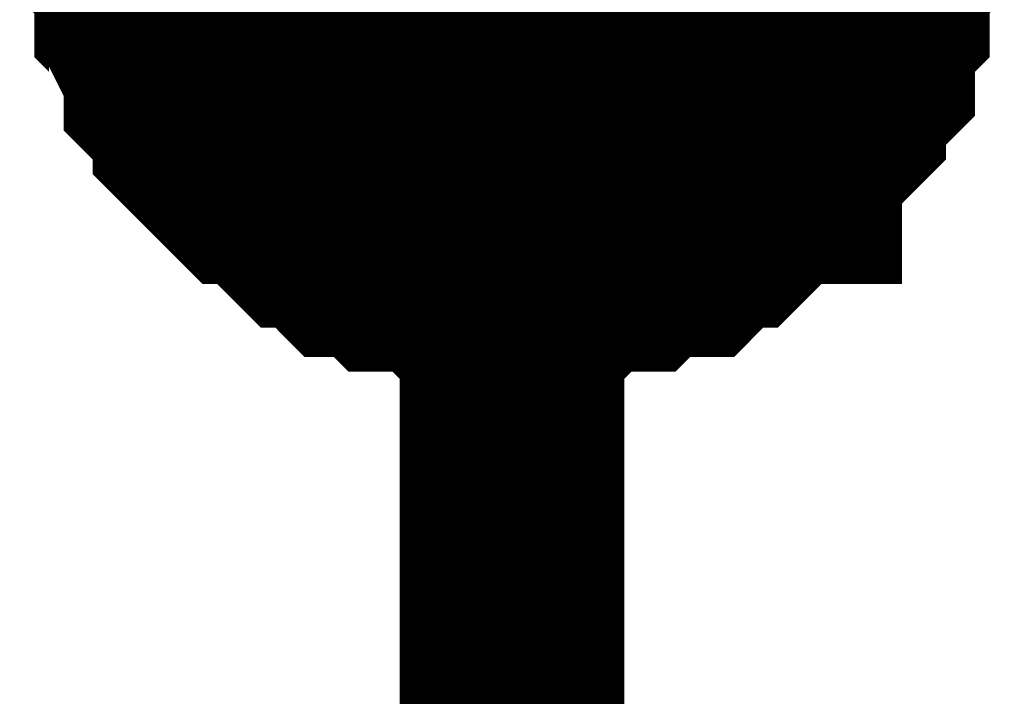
# Model space of a CAD drawing. Header units: inches. Extents: x 0 to 292, y 0 to 193.
# Tile 50 of 155: x 144.127 to 145.44, y 87.848 to 88.751. Entities that reach past the tile are written whole.
import ezdxf

# ---------------------------------------------------------------- set-up
doc = ezdxf.new("R2010")
doc.units = ezdxf.units.IN
doc.layers.add('Sheet', color=255, linetype='Continuous')

msp = doc.modelspace()

# ---------------------------------------------------------------- linework, layer by layer
at = {"layer": 'Sheet'}
msp.add_lwpolyline([(144.526, 88.9241, 0.508, 0.508, 1), (145.034, 88.9241, 0.508, 0.508, 1)], format="xyseb", close=True, dxfattribs=at)
for points in [[(144.7836, 88.4117, 0.2997, 0.2997, 0), (144.7641, 88.4117, 0.2997, 0.2997, 0), (144.7251, 88.4117, 0.2997, 0.2997, 0), (144.7056, 88.4117, 0.2997, 0.2997, 0), (144.6861, 88.4312, 0.2997, 0.2997, 0), (144.6667, 88.4312, 0.2997, 0.2997, 0), (144.6277, 88.4312, 0.2997, 0.2997, 0), (144.6082, 88.4507, 0.2997, 0.2997, 0), (144.5887, 88.4507, 0.2997, 0.2997, 0), (144.5692, 88.4507, 0.2997, 0.2997, 0), (144.5498, 88.4702, 0.2997, 0.2997, 0), (144.5303, 88.4897, 0.2997, 0.2997, 0), (144.5108, 88.4897, 0.2997, 0.2997, 0), (144.4913, 88.5092, 0.2997, 0.2997, 0), (144.4718, 88.5286, 0.2997, 0.2997, 0), (144.4523, 88.5481, 0.2997, 0.2997, 0), (144.4329, 88.5481, 0.2997, 0.2997, 0), (144.4134, 88.5676, 0.2997, 0.2997, 0), (144.3939, 88.5871, 0.2997, 0.2997, 0), (144.3744, 88.6066, 0.2997, 0.2997, 0), (144.3744, 88.6261, 0.2997, 0.2997, 0), (144.3549, 88.6456, 0.2997, 0.2997, 0), (144.3354, 88.6651, 0.2997, 0.2997, 0), (144.3354, 88.6846, 0.2997, 0.2997, 0), (144.3159, 88.7236, 0.2997, 0.2997, 0), (144.3159, 88.743, 0.2997, 0.2997, 0), (144.2965, 88.7625, 0.2997, 0.2997, 0), (144.2965, 88.782, 0.2997, 0.2997, 0), (144.2965, 88.821, 0.2997, 0.2997, 0), (144.277, 88.8405, 0.2997, 0.2997, 0), (144.277, 88.86, 0.2997, 0.2997, 0), (144.277, 88.899, 0.2997, 0.2997, 0), (144.277, 88.9185, 0.2997, 0.2997, 0)], [(144.7836, 88.4117, 0.2997, 0.2997, 0), (144.7641, 88.4117, 0.2997, 0.2997, 0), (144.7251, 88.4117, 0.2997, 0.2997, 0), (144.7056, 88.4117, 0.2997, 0.2997, 0), (144.6861, 88.4312, 0.2997, 0.2997, 0), (144.6667, 88.4312, 0.2997, 0.2997, 0), (144.6277, 88.4312, 0.2997, 0.2997, 0), (144.6082, 88.4507, 0.2997, 0.2997, 0), (144.5887, 88.4507, 0.2997, 0.2997, 0), (144.5692, 88.4507, 0.2997, 0.2997, 0), (144.5498, 88.4702, 0.2997, 0.2997, 0), (144.5303, 88.4897, 0.2997, 0.2997, 0), (144.5108, 88.4897, 0.2997, 0.2997, 0), (144.4913, 88.5092, 0.2997, 0.2997, 0), (144.4718, 88.5286, 0.2997, 0.2997, 0), (144.4523, 88.5481, 0.2997, 0.2997, 0), (144.4329, 88.5481, 0.2997, 0.2997, 0), (144.4134, 88.5676, 0.2997, 0.2997, 0), (144.3939, 88.5871, 0.2997, 0.2997, 0), (144.3744, 88.6066, 0.2997, 0.2997, 0), (144.3744, 88.6261, 0.2997, 0.2997, 0), (144.3549, 88.6456, 0.2997, 0.2997, 0), (144.3354, 88.6651, 0.2997, 0.2997, 0), (144.3354, 88.6846, 0.2997, 0.2997, 0), (144.3159, 88.7236, 0.2997, 0.2997, 0), (144.3159, 88.743, 0.2997, 0.2997, 0), (144.2965, 88.7625, 0.2997, 0.2997, 0), (144.2965, 88.782, 0.2997, 0.2997, 0), (144.2965, 88.821, 0.2997, 0.2997, 0), (144.277, 88.8405, 0.2997, 0.2997, 0), (144.277, 88.86, 0.2997, 0.2997, 0), (144.277, 88.899, 0.2997, 0.2997, 0), (144.277, 88.9185, 0.2997, 0.2997, 0)], [(144.7836, 88.4117, 0.2997, 0.2997, 0), (144.7641, 88.4117, 0.2997, 0.2997, 0), (144.7251, 88.4117, 0.2997, 0.2997, 0), (144.7056, 88.4117, 0.2997, 0.2997, 0), (144.6861, 88.4312, 0.2997, 0.2997, 0), (144.6667, 88.4312, 0.2997, 0.2997, 0), (144.6277, 88.4312, 0.2997, 0.2997, 0), (144.6082, 88.4507, 0.2997, 0.2997, 0), (144.5887, 88.4507, 0.2997, 0.2997, 0), (144.5692, 88.4507, 0.2997, 0.2997, 0), (144.5498, 88.4702, 0.2997, 0.2997, 0), (144.5303, 88.4897, 0.2997, 0.2997, 0), (144.5108, 88.4897, 0.2997, 0.2997, 0), (144.4913, 88.5092, 0.2997, 0.2997, 0), (144.4718, 88.5286, 0.2997, 0.2997, 0), (144.4523, 88.5481, 0.2997, 0.2997, 0), (144.4329, 88.5481, 0.2997, 0.2997, 0), (144.4134, 88.5676, 0.2997, 0.2997, 0), (144.3939, 88.5871, 0.2997, 0.2997, 0), (144.3744, 88.6066, 0.2997, 0.2997, 0), (144.3744, 88.6261, 0.2997, 0.2997, 0), (144.3549, 88.6456, 0.2997, 0.2997, 0), (144.3354, 88.6651, 0.2997, 0.2997, 0), (144.3354, 88.6846, 0.2997, 0.2997, 0), (144.3159, 88.7236, 0.2997, 0.2997, 0), (144.3159, 88.743, 0.2997, 0.2997, 0), (144.2965, 88.7625, 0.2997, 0.2997, 0), (144.2965, 88.782, 0.2997, 0.2997, 0), (144.2965, 88.821, 0.2997, 0.2997, 0), (144.277, 88.8405, 0.2997, 0.2997, 0), (144.277, 88.86, 0.2997, 0.2997, 0), (144.277, 88.899, 0.2997, 0.2997, 0), (144.277, 88.9185, 0.2997, 0.2997, 0)], [(144.7836, 88.4117, 0.2997, 0.2997, 0), (144.7641, 88.4117, 0.2997, 0.2997, 0), (144.7251, 88.4117, 0.2997, 0.2997, 0), (144.7056, 88.4117, 0.2997, 0.2997, 0), (144.6861, 88.4312, 0.2997, 0.2997, 0), (144.6667, 88.4312, 0.2997, 0.2997, 0), (144.6277, 88.4312, 0.2997, 0.2997, 0), (144.6082, 88.4507, 0.2997, 0.2997, 0), (144.5887, 88.4507, 0.2997, 0.2997, 0), (144.5692, 88.4507, 0.2997, 0.2997, 0), (144.5498, 88.4702, 0.2997, 0.2997, 0), (144.5303, 88.4897, 0.2997, 0.2997, 0), (144.5108, 88.4897, 0.2997, 0.2997, 0), (144.4913, 88.5092, 0.2997, 0.2997, 0), (144.4718, 88.5286, 0.2997, 0.2997, 0), (144.4523, 88.5481, 0.2997, 0.2997, 0), (144.4329, 88.5481, 0.2997, 0.2997, 0), (144.4134, 88.5676, 0.2997, 0.2997, 0), (144.3939, 88.5871, 0.2997, 0.2997, 0), (144.3744, 88.6066, 0.2997, 0.2997, 0), (144.3744, 88.6261, 0.2997, 0.2997, 0), (144.3549, 88.6456, 0.2997, 0.2997, 0), (144.3354, 88.6651, 0.2997, 0.2997, 0), (144.3354, 88.6846, 0.2997, 0.2997, 0), (144.3159, 88.7236, 0.2997, 0.2997, 0), (144.3159, 88.743, 0.2997, 0.2997, 0), (144.2965, 88.7625, 0.2997, 0.2997, 0), (144.2965, 88.782, 0.2997, 0.2997, 0), (144.2965, 88.821, 0.2997, 0.2997, 0), (144.277, 88.8405, 0.2997, 0.2997, 0), (144.277, 88.86, 0.2997, 0.2997, 0), (144.277, 88.899, 0.2997, 0.2997, 0), (144.277, 88.9185, 0.2997, 0.2997, 0)], [(144.7836, 88.4117, 0.2997, 0.2997, 0), (144.7641, 88.4117, 0.2997, 0.2997, 0), (144.7251, 88.4117, 0.2997, 0.2997, 0), (144.7056, 88.4117, 0.2997, 0.2997, 0), (144.6861, 88.4312, 0.2997, 0.2997, 0), (144.6667, 88.4312, 0.2997, 0.2997, 0), (144.6277, 88.4312, 0.2997, 0.2997, 0), (144.6082, 88.4507, 0.2997, 0.2997, 0), (144.5887, 88.4507, 0.2997, 0.2997, 0), (144.5692, 88.4507, 0.2997, 0.2997, 0), (144.5498, 88.4702, 0.2997, 0.2997, 0), (144.5303, 88.4897, 0.2997, 0.2997, 0), (144.5108, 88.4897, 0.2997, 0.2997, 0), (144.4913, 88.5092, 0.2997, 0.2997, 0), (144.4718, 88.5286, 0.2997, 0.2997, 0), (144.4523, 88.5481, 0.2997, 0.2997, 0), (144.4329, 88.5481, 0.2997, 0.2997, 0), (144.4134, 88.5676, 0.2997, 0.2997, 0), (144.3939, 88.5871, 0.2997, 0.2997, 0), (144.3744, 88.6066, 0.2997, 0.2997, 0), (144.3744, 88.6261, 0.2997, 0.2997, 0), (144.3549, 88.6456, 0.2997, 0.2997, 0), (144.3354, 88.6651, 0.2997, 0.2997, 0), (144.3354, 88.6846, 0.2997, 0.2997, 0), (144.3159, 88.7236, 0.2997, 0.2997, 0), (144.3159, 88.743, 0.2997, 0.2997, 0), (144.2965, 88.7625, 0.2997, 0.2997, 0), (144.2965, 88.782, 0.2997, 0.2997, 0), (144.2965, 88.821, 0.2997, 0.2997, 0), (144.277, 88.8405, 0.2997, 0.2997, 0), (144.277, 88.86, 0.2997, 0.2997, 0), (144.277, 88.899, 0.2997, 0.2997, 0), (144.277, 88.9185, 0.2997, 0.2997, 0)], [(144.7836, 88.4117, 0.2997, 0.2997, 0), (144.7641, 88.4117, 0.2997, 0.2997, 0), (144.7251, 88.4117, 0.2997, 0.2997, 0), (144.7056, 88.4117, 0.2997, 0.2997, 0), (144.6861, 88.4312, 0.2997, 0.2997, 0), (144.6667, 88.4312, 0.2997, 0.2997, 0), (144.6277, 88.4312, 0.2997, 0.2997, 0), (144.6082, 88.4507, 0.2997, 0.2997, 0), (144.5887, 88.4507, 0.2997, 0.2997, 0), (144.5692, 88.4507, 0.2997, 0.2997, 0), (144.5498, 88.4702, 0.2997, 0.2997, 0), (144.5303, 88.4897, 0.2997, 0.2997, 0), (144.5108, 88.4897, 0.2997, 0.2997, 0), (144.4913, 88.5092, 0.2997, 0.2997, 0), (144.4718, 88.5286, 0.2997, 0.2997, 0), (144.4523, 88.5481, 0.2997, 0.2997, 0), (144.4329, 88.5481, 0.2997, 0.2997, 0), (144.4134, 88.5676, 0.2997, 0.2997, 0), (144.3939, 88.5871, 0.2997, 0.2997, 0), (144.3744, 88.6066, 0.2997, 0.2997, 0), (144.3744, 88.6261, 0.2997, 0.2997, 0), (144.3549, 88.6456, 0.2997, 0.2997, 0), (144.3354, 88.6651, 0.2997, 0.2997, 0), (144.3354, 88.6846, 0.2997, 0.2997, 0), (144.3159, 88.7236, 0.2997, 0.2997, 0), (144.3159, 88.743, 0.2997, 0.2997, 0), (144.2965, 88.7625, 0.2997, 0.2997, 0), (144.2965, 88.782, 0.2997, 0.2997, 0), (144.2965, 88.821, 0.2997, 0.2997, 0), (144.277, 88.8405, 0.2997, 0.2997, 0), (144.277, 88.86, 0.2997, 0.2997, 0), (144.277, 88.899, 0.2997, 0.2997, 0), (144.277, 88.9185, 0.2997, 0.2997, 0)], [(144.7836, 74.9238, 0.2997, 0.2997, 0), (144.7836, 88.9185, 0.2997, 0.2997, 0)], [(145.2901, 88.9185, 0.2997, 0.2997, 0), (145.2901, 88.899, 0.2997, 0.2997, 0), (145.2901, 88.86, 0.2997, 0.2997, 0), (145.2901, 88.8405, 0.2997, 0.2997, 0), (145.2707, 88.821, 0.2997, 0.2997, 0), (145.2707, 88.782, 0.2997, 0.2997, 0), (145.2707, 88.7625, 0.2997, 0.2997, 0), (145.2512, 88.743, 0.2997, 0.2997, 0), (145.2512, 88.7236, 0.2997, 0.2997, 0), (145.2512, 88.6846, 0.2997, 0.2997, 0), (145.2317, 88.6651, 0.2997, 0.2997, 0), (145.2122, 88.6456, 0.2997, 0.2997, 0), (145.2122, 88.6261, 0.2997, 0.2997, 0), (145.1927, 88.6066, 0.2997, 0.2997, 0), (145.1732, 88.5871, 0.2997, 0.2997, 0), (145.1537, 88.5676, 0.2997, 0.2997, 0), (145.1537, 88.5481, 0.2997, 0.2997, 0), (145.1343, 88.5481, 0.2997, 0.2997, 0), (145.1148, 88.5286, 0.2997, 0.2997, 0), (145.0953, 88.5092, 0.2997, 0.2997, 0), (145.0758, 88.4897, 0.2997, 0.2997, 0), (145.0563, 88.4897, 0.2997, 0.2997, 0), (145.0368, 88.4702, 0.2997, 0.2997, 0), (145.0174, 88.4507, 0.2997, 0.2997, 0), (144.9784, 88.4507, 0.2997, 0.2997, 0), (144.9589, 88.4507, 0.2997, 0.2997, 0), (144.9394, 88.4312, 0.2997, 0.2997, 0), (144.9199, 88.4312, 0.2997, 0.2997, 0), (144.881, 88.4312, 0.2997, 0.2997, 0), (144.8615, 88.4117, 0.2997, 0.2997, 0), (144.842, 88.4117, 0.2997, 0.2997, 0), (144.803, 88.4117, 0.2997, 0.2997, 0), (144.7836, 88.4117, 0.2997, 0.2997, 0)], [(145.2901, 88.9185, 0.2997, 0.2997, 0), (145.2901, 88.899, 0.2997, 0.2997, 0), (145.2901, 88.86, 0.2997, 0.2997, 0), (145.2901, 88.8405, 0.2997, 0.2997, 0), (145.2707, 88.821, 0.2997, 0.2997, 0), (145.2707, 88.782, 0.2997, 0.2997, 0), (145.2707, 88.7625, 0.2997, 0.2997, 0), (145.2512, 88.743, 0.2997, 0.2997, 0), (145.2512, 88.7236, 0.2997, 0.2997, 0), (145.2512, 88.6846, 0.2997, 0.2997, 0), (145.2317, 88.6651, 0.2997, 0.2997, 0), (145.2122, 88.6456, 0.2997, 0.2997, 0), (145.2122, 88.6261, 0.2997, 0.2997, 0), (145.1927, 88.6066, 0.2997, 0.2997, 0), (145.1732, 88.5871, 0.2997, 0.2997, 0), (145.1537, 88.5676, 0.2997, 0.2997, 0), (145.1537, 88.5481, 0.2997, 0.2997, 0), (145.1343, 88.5481, 0.2997, 0.2997, 0), (145.1148, 88.5286, 0.2997, 0.2997, 0), (145.0953, 88.5092, 0.2997, 0.2997, 0), (145.0758, 88.4897, 0.2997, 0.2997, 0), (145.0563, 88.4897, 0.2997, 0.2997, 0), (145.0368, 88.4702, 0.2997, 0.2997, 0), (145.0174, 88.4507, 0.2997, 0.2997, 0), (144.9784, 88.4507, 0.2997, 0.2997, 0), (144.9589, 88.4507, 0.2997, 0.2997, 0), (144.9394, 88.4312, 0.2997, 0.2997, 0), (144.9199, 88.4312, 0.2997, 0.2997, 0), (144.881, 88.4312, 0.2997, 0.2997, 0), (144.8615, 88.4117, 0.2997, 0.2997, 0), (144.842, 88.4117, 0.2997, 0.2997, 0), (144.803, 88.4117, 0.2997, 0.2997, 0), (144.7836, 88.4117, 0.2997, 0.2997, 0)], [(145.2901, 88.9185, 0.2997, 0.2997, 0), (145.2901, 88.899, 0.2997, 0.2997, 0), (145.2901, 88.86, 0.2997, 0.2997, 0), (145.2901, 88.8405, 0.2997, 0.2997, 0), (145.2707, 88.821, 0.2997, 0.2997, 0), (145.2707, 88.782, 0.2997, 0.2997, 0), (145.2707, 88.7625, 0.2997, 0.2997, 0), (145.2512, 88.743, 0.2997, 0.2997, 0), (145.2512, 88.7236, 0.2997, 0.2997, 0), (145.2512, 88.6846, 0.2997, 0.2997, 0), (145.2317, 88.6651, 0.2997, 0.2997, 0), (145.2122, 88.6456, 0.2997, 0.2997, 0), (145.2122, 88.6261, 0.2997, 0.2997, 0), (145.1927, 88.6066, 0.2997, 0.2997, 0), (145.1732, 88.5871, 0.2997, 0.2997, 0), (145.1537, 88.5676, 0.2997, 0.2997, 0), (145.1537, 88.5481, 0.2997, 0.2997, 0), (145.1343, 88.5481, 0.2997, 0.2997, 0), (145.1148, 88.5286, 0.2997, 0.2997, 0), (145.0953, 88.5092, 0.2997, 0.2997, 0), (145.0758, 88.4897, 0.2997, 0.2997, 0), (145.0563, 88.4897, 0.2997, 0.2997, 0), (145.0368, 88.4702, 0.2997, 0.2997, 0), (145.0174, 88.4507, 0.2997, 0.2997, 0), (144.9784, 88.4507, 0.2997, 0.2997, 0), (144.9589, 88.4507, 0.2997, 0.2997, 0), (144.9394, 88.4312, 0.2997, 0.2997, 0), (144.9199, 88.4312, 0.2997, 0.2997, 0), (144.881, 88.4312, 0.2997, 0.2997, 0), (144.8615, 88.4117, 0.2997, 0.2997, 0), (144.842, 88.4117, 0.2997, 0.2997, 0), (144.803, 88.4117, 0.2997, 0.2997, 0), (144.7836, 88.4117, 0.2997, 0.2997, 0)], [(145.2901, 88.9185, 0.2997, 0.2997, 0), (145.2901, 88.899, 0.2997, 0.2997, 0), (145.2901, 88.86, 0.2997, 0.2997, 0), (145.2901, 88.8405, 0.2997, 0.2997, 0), (145.2707, 88.821, 0.2997, 0.2997, 0), (145.2707, 88.782, 0.2997, 0.2997, 0), (145.2707, 88.7625, 0.2997, 0.2997, 0), (145.2512, 88.743, 0.2997, 0.2997, 0), (145.2512, 88.7236, 0.2997, 0.2997, 0), (145.2512, 88.6846, 0.2997, 0.2997, 0), (145.2317, 88.6651, 0.2997, 0.2997, 0), (145.2122, 88.6456, 0.2997, 0.2997, 0), (145.2122, 88.6261, 0.2997, 0.2997, 0), (145.1927, 88.6066, 0.2997, 0.2997, 0), (145.1732, 88.5871, 0.2997, 0.2997, 0), (145.1537, 88.5676, 0.2997, 0.2997, 0), (145.1537, 88.5481, 0.2997, 0.2997, 0), (145.1343, 88.5481, 0.2997, 0.2997, 0), (145.1148, 88.5286, 0.2997, 0.2997, 0), (145.0953, 88.5092, 0.2997, 0.2997, 0), (145.0758, 88.4897, 0.2997, 0.2997, 0), (145.0563, 88.4897, 0.2997, 0.2997, 0), (145.0368, 88.4702, 0.2997, 0.2997, 0), (145.0174, 88.4507, 0.2997, 0.2997, 0), (144.9784, 88.4507, 0.2997, 0.2997, 0), (144.9589, 88.4507, 0.2997, 0.2997, 0), (144.9394, 88.4312, 0.2997, 0.2997, 0), (144.9199, 88.4312, 0.2997, 0.2997, 0), (144.881, 88.4312, 0.2997, 0.2997, 0), (144.8615, 88.4117, 0.2997, 0.2997, 0), (144.842, 88.4117, 0.2997, 0.2997, 0), (144.803, 88.4117, 0.2997, 0.2997, 0), (144.7836, 88.4117, 0.2997, 0.2997, 0)], [(145.2901, 88.9185, 0.2997, 0.2997, 0), (145.2901, 88.899, 0.2997, 0.2997, 0), (145.2901, 88.86, 0.2997, 0.2997, 0), (145.2901, 88.8405, 0.2997, 0.2997, 0), (145.2707, 88.821, 0.2997, 0.2997, 0), (145.2707, 88.782, 0.2997, 0.2997, 0), (145.2707, 88.7625, 0.2997, 0.2997, 0), (145.2512, 88.743, 0.2997, 0.2997, 0), (145.2512, 88.7236, 0.2997, 0.2997, 0), (145.2512, 88.6846, 0.2997, 0.2997, 0), (145.2317, 88.6651, 0.2997, 0.2997, 0), (145.2122, 88.6456, 0.2997, 0.2997, 0), (145.2122, 88.6261, 0.2997, 0.2997, 0), (145.1927, 88.6066, 0.2997, 0.2997, 0), (145.1732, 88.5871, 0.2997, 0.2997, 0), (145.1537, 88.5676, 0.2997, 0.2997, 0), (145.1537, 88.5481, 0.2997, 0.2997, 0), (145.1343, 88.5481, 0.2997, 0.2997, 0), (145.1148, 88.5286, 0.2997, 0.2997, 0), (145.0953, 88.5092, 0.2997, 0.2997, 0), (145.0758, 88.4897, 0.2997, 0.2997, 0), (145.0563, 88.4897, 0.2997, 0.2997, 0), (145.0368, 88.4702, 0.2997, 0.2997, 0), (145.0174, 88.4507, 0.2997, 0.2997, 0), (144.9784, 88.4507, 0.2997, 0.2997, 0), (144.9589, 88.4507, 0.2997, 0.2997, 0), (144.9394, 88.4312, 0.2997, 0.2997, 0), (144.9199, 88.4312, 0.2997, 0.2997, 0), (144.881, 88.4312, 0.2997, 0.2997, 0), (144.8615, 88.4117, 0.2997, 0.2997, 0), (144.842, 88.4117, 0.2997, 0.2997, 0), (144.803, 88.4117, 0.2997, 0.2997, 0), (144.7836, 88.4117, 0.2997, 0.2997, 0)], [(145.2901, 88.9185, 0.2997, 0.2997, 0), (145.2901, 88.899, 0.2997, 0.2997, 0), (145.2901, 88.86, 0.2997, 0.2997, 0), (145.2901, 88.8405, 0.2997, 0.2997, 0), (145.2707, 88.821, 0.2997, 0.2997, 0), (145.2707, 88.782, 0.2997, 0.2997, 0), (145.2707, 88.7625, 0.2997, 0.2997, 0), (145.2512, 88.743, 0.2997, 0.2997, 0), (145.2512, 88.7236, 0.2997, 0.2997, 0), (145.2512, 88.6846, 0.2997, 0.2997, 0), (145.2317, 88.6651, 0.2997, 0.2997, 0), (145.2122, 88.6456, 0.2997, 0.2997, 0), (145.2122, 88.6261, 0.2997, 0.2997, 0), (145.1927, 88.6066, 0.2997, 0.2997, 0), (145.1732, 88.5871, 0.2997, 0.2997, 0), (145.1537, 88.5676, 0.2997, 0.2997, 0), (145.1537, 88.5481, 0.2997, 0.2997, 0), (145.1343, 88.5481, 0.2997, 0.2997, 0), (145.1148, 88.5286, 0.2997, 0.2997, 0), (145.0953, 88.5092, 0.2997, 0.2997, 0), (145.0758, 88.4897, 0.2997, 0.2997, 0), (145.0563, 88.4897, 0.2997, 0.2997, 0), (145.0368, 88.4702, 0.2997, 0.2997, 0), (145.0174, 88.4507, 0.2997, 0.2997, 0), (144.9784, 88.4507, 0.2997, 0.2997, 0), (144.9589, 88.4507, 0.2997, 0.2997, 0), (144.9394, 88.4312, 0.2997, 0.2997, 0), (144.9199, 88.4312, 0.2997, 0.2997, 0), (144.881, 88.4312, 0.2997, 0.2997, 0), (144.8615, 88.4117, 0.2997, 0.2997, 0), (144.842, 88.4117, 0.2997, 0.2997, 0), (144.803, 88.4117, 0.2997, 0.2997, 0), (144.7836, 88.4117, 0.2997, 0.2997, 0)], [(144.7836, 88.4117, 0.0991, 0.0991, 0), (144.7641, 88.4117, 0.0991, 0.0991, 0), (144.7251, 88.4117, 0.0991, 0.0991, 0), (144.7056, 88.4117, 0.0991, 0.0991, 0), (144.6861, 88.4312, 0.0991, 0.0991, 0), (144.6667, 88.4312, 0.0991, 0.0991, 0), (144.6277, 88.4312, 0.0991, 0.0991, 0), (144.6082, 88.4507, 0.0991, 0.0991, 0), (144.5887, 88.4507, 0.0991, 0.0991, 0), (144.5692, 88.4507, 0.0991, 0.0991, 0), (144.5498, 88.4702, 0.0991, 0.0991, 0), (144.5303, 88.4897, 0.0991, 0.0991, 0), (144.5108, 88.4897, 0.0991, 0.0991, 0), (144.4913, 88.5092, 0.0991, 0.0991, 0), (144.4718, 88.5286, 0.0991, 0.0991, 0), (144.4523, 88.5481, 0.0991, 0.0991, 0), (144.4329, 88.5481, 0.0991, 0.0991, 0), (144.4134, 88.5676, 0.0991, 0.0991, 0), (144.3939, 88.5871, 0.0991, 0.0991, 0), (144.3744, 88.6066, 0.0991, 0.0991, 0), (144.3744, 88.6261, 0.0991, 0.0991, 0), (144.3549, 88.6456, 0.0991, 0.0991, 0), (144.3354, 88.6651, 0.0991, 0.0991, 0), (144.3354, 88.6846, 0.0991, 0.0991, 0), (144.3159, 88.7236, 0.0991, 0.0991, 0), (144.3159, 88.743, 0.0991, 0.0991, 0), (144.2965, 88.7625, 0.0991, 0.0991, 0), (144.2965, 88.782, 0.0991, 0.0991, 0), (144.2965, 88.821, 0.0991, 0.0991, 0)], [(144.7836, 88.4117, 0.0991, 0.0991, 0), (144.7641, 88.4117, 0.0991, 0.0991, 0), (144.7251, 88.4117, 0.0991, 0.0991, 0), (144.7056, 88.4117, 0.0991, 0.0991, 0), (144.6861, 88.4312, 0.0991, 0.0991, 0), (144.6667, 88.4312, 0.0991, 0.0991, 0), (144.6277, 88.4312, 0.0991, 0.0991, 0), (144.6082, 88.4507, 0.0991, 0.0991, 0), (144.5887, 88.4507, 0.0991, 0.0991, 0), (144.5692, 88.4507, 0.0991, 0.0991, 0), (144.5498, 88.4702, 0.0991, 0.0991, 0), (144.5303, 88.4897, 0.0991, 0.0991, 0), (144.5108, 88.4897, 0.0991, 0.0991, 0), (144.4913, 88.5092, 0.0991, 0.0991, 0), (144.4718, 88.5286, 0.0991, 0.0991, 0), (144.4523, 88.5481, 0.0991, 0.0991, 0), (144.4329, 88.5481, 0.0991, 0.0991, 0), (144.4134, 88.5676, 0.0991, 0.0991, 0), (144.3939, 88.5871, 0.0991, 0.0991, 0), (144.3744, 88.6066, 0.0991, 0.0991, 0), (144.3744, 88.6261, 0.0991, 0.0991, 0), (144.3549, 88.6456, 0.0991, 0.0991, 0), (144.3354, 88.6651, 0.0991, 0.0991, 0), (144.3354, 88.6846, 0.0991, 0.0991, 0), (144.3159, 88.7236, 0.0991, 0.0991, 0), (144.3159, 88.743, 0.0991, 0.0991, 0), (144.2965, 88.7625, 0.0991, 0.0991, 0), (144.2965, 88.782, 0.0991, 0.0991, 0), (144.2965, 88.821, 0.0991, 0.0991, 0)], [(144.7836, 88.4117, 0.0991, 0.0991, 0), (144.7641, 88.4117, 0.0991, 0.0991, 0), (144.7251, 88.4117, 0.0991, 0.0991, 0), (144.7056, 88.4117, 0.0991, 0.0991, 0), (144.6861, 88.4312, 0.0991, 0.0991, 0), (144.6667, 88.4312, 0.0991, 0.0991, 0), (144.6277, 88.4312, 0.0991, 0.0991, 0), (144.6082, 88.4507, 0.0991, 0.0991, 0), (144.5887, 88.4507, 0.0991, 0.0991, 0), (144.5692, 88.4507, 0.0991, 0.0991, 0), (144.5498, 88.4702, 0.0991, 0.0991, 0), (144.5303, 88.4897, 0.0991, 0.0991, 0), (144.5108, 88.4897, 0.0991, 0.0991, 0), (144.4913, 88.5092, 0.0991, 0.0991, 0), (144.4718, 88.5286, 0.0991, 0.0991, 0), (144.4523, 88.5481, 0.0991, 0.0991, 0), (144.4329, 88.5481, 0.0991, 0.0991, 0), (144.4134, 88.5676, 0.0991, 0.0991, 0), (144.3939, 88.5871, 0.0991, 0.0991, 0), (144.3744, 88.6066, 0.0991, 0.0991, 0), (144.3744, 88.6261, 0.0991, 0.0991, 0), (144.3549, 88.6456, 0.0991, 0.0991, 0), (144.3354, 88.6651, 0.0991, 0.0991, 0), (144.3354, 88.6846, 0.0991, 0.0991, 0), (144.3159, 88.7236, 0.0991, 0.0991, 0), (144.3159, 88.743, 0.0991, 0.0991, 0), (144.2965, 88.7625, 0.0991, 0.0991, 0), (144.2965, 88.782, 0.0991, 0.0991, 0), (144.2965, 88.821, 0.0991, 0.0991, 0)], [(144.7836, 88.4117, 0.0991, 0.0991, 0), (144.7641, 88.4117, 0.0991, 0.0991, 0), (144.7251, 88.4117, 0.0991, 0.0991, 0), (144.7056, 88.4117, 0.0991, 0.0991, 0), (144.6861, 88.4312, 0.0991, 0.0991, 0), (144.6667, 88.4312, 0.0991, 0.0991, 0), (144.6277, 88.4312, 0.0991, 0.0991, 0), (144.6082, 88.4507, 0.0991, 0.0991, 0), (144.5887, 88.4507, 0.0991, 0.0991, 0), (144.5692, 88.4507, 0.0991, 0.0991, 0), (144.5498, 88.4702, 0.0991, 0.0991, 0), (144.5303, 88.4897, 0.0991, 0.0991, 0), (144.5108, 88.4897, 0.0991, 0.0991, 0), (144.4913, 88.5092, 0.0991, 0.0991, 0), (144.4718, 88.5286, 0.0991, 0.0991, 0), (144.4523, 88.5481, 0.0991, 0.0991, 0), (144.4329, 88.5481, 0.0991, 0.0991, 0), (144.4134, 88.5676, 0.0991, 0.0991, 0), (144.3939, 88.5871, 0.0991, 0.0991, 0), (144.3744, 88.6066, 0.0991, 0.0991, 0), (144.3744, 88.6261, 0.0991, 0.0991, 0), (144.3549, 88.6456, 0.0991, 0.0991, 0), (144.3354, 88.6651, 0.0991, 0.0991, 0), (144.3354, 88.6846, 0.0991, 0.0991, 0), (144.3159, 88.7236, 0.0991, 0.0991, 0), (144.3159, 88.743, 0.0991, 0.0991, 0), (144.2965, 88.7625, 0.0991, 0.0991, 0), (144.2965, 88.782, 0.0991, 0.0991, 0), (144.2965, 88.821, 0.0991, 0.0991, 0)], [(144.7836, 88.4117, 0.0991, 0.0991, 0), (144.7641, 88.4117, 0.0991, 0.0991, 0), (144.7251, 88.4117, 0.0991, 0.0991, 0), (144.7056, 88.4117, 0.0991, 0.0991, 0), (144.6861, 88.4312, 0.0991, 0.0991, 0), (144.6667, 88.4312, 0.0991, 0.0991, 0), (144.6277, 88.4312, 0.0991, 0.0991, 0), (144.6082, 88.4507, 0.0991, 0.0991, 0), (144.5887, 88.4507, 0.0991, 0.0991, 0), (144.5692, 88.4507, 0.0991, 0.0991, 0), (144.5498, 88.4702, 0.0991, 0.0991, 0), (144.5303, 88.4897, 0.0991, 0.0991, 0), (144.5108, 88.4897, 0.0991, 0.0991, 0), (144.4913, 88.5092, 0.0991, 0.0991, 0), (144.4718, 88.5286, 0.0991, 0.0991, 0), (144.4523, 88.5481, 0.0991, 0.0991, 0), (144.4329, 88.5481, 0.0991, 0.0991, 0), (144.4134, 88.5676, 0.0991, 0.0991, 0), (144.3939, 88.5871, 0.0991, 0.0991, 0), (144.3744, 88.6066, 0.0991, 0.0991, 0), (144.3744, 88.6261, 0.0991, 0.0991, 0), (144.3549, 88.6456, 0.0991, 0.0991, 0), (144.3354, 88.6651, 0.0991, 0.0991, 0), (144.3354, 88.6846, 0.0991, 0.0991, 0), (144.3159, 88.7236, 0.0991, 0.0991, 0), (144.3159, 88.743, 0.0991, 0.0991, 0), (144.2965, 88.7625, 0.0991, 0.0991, 0), (144.2965, 88.782, 0.0991, 0.0991, 0), (144.2965, 88.821, 0.0991, 0.0991, 0)], [(144.7836, 88.4117, 0.0991, 0.0991, 0), (144.7641, 88.4117, 0.0991, 0.0991, 0), (144.7251, 88.4117, 0.0991, 0.0991, 0), (144.7056, 88.4117, 0.0991, 0.0991, 0), (144.6861, 88.4312, 0.0991, 0.0991, 0), (144.6667, 88.4312, 0.0991, 0.0991, 0), (144.6277, 88.4312, 0.0991, 0.0991, 0), (144.6082, 88.4507, 0.0991, 0.0991, 0), (144.5887, 88.4507, 0.0991, 0.0991, 0), (144.5692, 88.4507, 0.0991, 0.0991, 0), (144.5498, 88.4702, 0.0991, 0.0991, 0), (144.5303, 88.4897, 0.0991, 0.0991, 0), (144.5108, 88.4897, 0.0991, 0.0991, 0), (144.4913, 88.5092, 0.0991, 0.0991, 0), (144.4718, 88.5286, 0.0991, 0.0991, 0), (144.4523, 88.5481, 0.0991, 0.0991, 0), (144.4329, 88.5481, 0.0991, 0.0991, 0), (144.4134, 88.5676, 0.0991, 0.0991, 0), (144.3939, 88.5871, 0.0991, 0.0991, 0), (144.3744, 88.6066, 0.0991, 0.0991, 0), (144.3744, 88.6261, 0.0991, 0.0991, 0), (144.3549, 88.6456, 0.0991, 0.0991, 0), (144.3354, 88.6651, 0.0991, 0.0991, 0), (144.3354, 88.6846, 0.0991, 0.0991, 0), (144.3159, 88.7236, 0.0991, 0.0991, 0), (144.3159, 88.743, 0.0991, 0.0991, 0), (144.2965, 88.7625, 0.0991, 0.0991, 0), (144.2965, 88.782, 0.0991, 0.0991, 0), (144.2965, 88.821, 0.0991, 0.0991, 0)], [(145.2707, 88.821, 0.0991, 0.0991, 0), (145.2707, 88.782, 0.0991, 0.0991, 0), (145.2707, 88.7625, 0.0991, 0.0991, 0), (145.2512, 88.743, 0.0991, 0.0991, 0), (145.2512, 88.7236, 0.0991, 0.0991, 0), (145.2512, 88.6846, 0.0991, 0.0991, 0), (145.2317, 88.6651, 0.0991, 0.0991, 0), (145.2122, 88.6456, 0.0991, 0.0991, 0), (145.2122, 88.6261, 0.0991, 0.0991, 0), (145.1927, 88.6066, 0.0991, 0.0991, 0), (145.1732, 88.5871, 0.0991, 0.0991, 0), (145.1537, 88.5676, 0.0991, 0.0991, 0), (145.1537, 88.5481, 0.0991, 0.0991, 0), (145.1343, 88.5481, 0.0991, 0.0991, 0), (145.1148, 88.5286, 0.0991, 0.0991, 0), (145.0953, 88.5092, 0.0991, 0.0991, 0), (145.0758, 88.4897, 0.0991, 0.0991, 0), (145.0563, 88.4897, 0.0991, 0.0991, 0), (145.0368, 88.4702, 0.0991, 0.0991, 0), (145.0174, 88.4507, 0.0991, 0.0991, 0), (144.9784, 88.4507, 0.0991, 0.0991, 0), (144.9589, 88.4507, 0.0991, 0.0991, 0), (144.9394, 88.4312, 0.0991, 0.0991, 0), (144.9199, 88.4312, 0.0991, 0.0991, 0), (144.881, 88.4312, 0.0991, 0.0991, 0), (144.8615, 88.4117, 0.0991, 0.0991, 0), (144.842, 88.4117, 0.0991, 0.0991, 0), (144.803, 88.4117, 0.0991, 0.0991, 0), (144.7836, 88.4117, 0.0991, 0.0991, 0)], [(145.2707, 88.821, 0.0991, 0.0991, 0), (145.2707, 88.782, 0.0991, 0.0991, 0), (145.2707, 88.7625, 0.0991, 0.0991, 0), (145.2512, 88.743, 0.0991, 0.0991, 0), (145.2512, 88.7236, 0.0991, 0.0991, 0), (145.2512, 88.6846, 0.0991, 0.0991, 0), (145.2317, 88.6651, 0.0991, 0.0991, 0), (145.2122, 88.6456, 0.0991, 0.0991, 0), (145.2122, 88.6261, 0.0991, 0.0991, 0), (145.1927, 88.6066, 0.0991, 0.0991, 0), (145.1732, 88.5871, 0.0991, 0.0991, 0), (145.1537, 88.5676, 0.0991, 0.0991, 0), (145.1537, 88.5481, 0.0991, 0.0991, 0), (145.1343, 88.5481, 0.0991, 0.0991, 0), (145.1148, 88.5286, 0.0991, 0.0991, 0), (145.0953, 88.5092, 0.0991, 0.0991, 0), (145.0758, 88.4897, 0.0991, 0.0991, 0), (145.0563, 88.4897, 0.0991, 0.0991, 0), (145.0368, 88.4702, 0.0991, 0.0991, 0), (145.0174, 88.4507, 0.0991, 0.0991, 0), (144.9784, 88.4507, 0.0991, 0.0991, 0), (144.9589, 88.4507, 0.0991, 0.0991, 0), (144.9394, 88.4312, 0.0991, 0.0991, 0), (144.9199, 88.4312, 0.0991, 0.0991, 0), (144.881, 88.4312, 0.0991, 0.0991, 0), (144.8615, 88.4117, 0.0991, 0.0991, 0), (144.842, 88.4117, 0.0991, 0.0991, 0), (144.803, 88.4117, 0.0991, 0.0991, 0), (144.7836, 88.4117, 0.0991, 0.0991, 0)], [(145.2707, 88.821, 0.0991, 0.0991, 0), (145.2707, 88.782, 0.0991, 0.0991, 0), (145.2707, 88.7625, 0.0991, 0.0991, 0), (145.2512, 88.743, 0.0991, 0.0991, 0), (145.2512, 88.7236, 0.0991, 0.0991, 0), (145.2512, 88.6846, 0.0991, 0.0991, 0), (145.2317, 88.6651, 0.0991, 0.0991, 0), (145.2122, 88.6456, 0.0991, 0.0991, 0), (145.2122, 88.6261, 0.0991, 0.0991, 0), (145.1927, 88.6066, 0.0991, 0.0991, 0), (145.1732, 88.5871, 0.0991, 0.0991, 0), (145.1537, 88.5676, 0.0991, 0.0991, 0), (145.1537, 88.5481, 0.0991, 0.0991, 0), (145.1343, 88.5481, 0.0991, 0.0991, 0), (145.1148, 88.5286, 0.0991, 0.0991, 0), (145.0953, 88.5092, 0.0991, 0.0991, 0), (145.0758, 88.4897, 0.0991, 0.0991, 0), (145.0563, 88.4897, 0.0991, 0.0991, 0), (145.0368, 88.4702, 0.0991, 0.0991, 0), (145.0174, 88.4507, 0.0991, 0.0991, 0), (144.9784, 88.4507, 0.0991, 0.0991, 0), (144.9589, 88.4507, 0.0991, 0.0991, 0), (144.9394, 88.4312, 0.0991, 0.0991, 0), (144.9199, 88.4312, 0.0991, 0.0991, 0), (144.881, 88.4312, 0.0991, 0.0991, 0), (144.8615, 88.4117, 0.0991, 0.0991, 0), (144.842, 88.4117, 0.0991, 0.0991, 0), (144.803, 88.4117, 0.0991, 0.0991, 0), (144.7836, 88.4117, 0.0991, 0.0991, 0)], [(145.2707, 88.821, 0.0991, 0.0991, 0), (145.2707, 88.782, 0.0991, 0.0991, 0), (145.2707, 88.7625, 0.0991, 0.0991, 0), (145.2512, 88.743, 0.0991, 0.0991, 0), (145.2512, 88.7236, 0.0991, 0.0991, 0), (145.2512, 88.6846, 0.0991, 0.0991, 0), (145.2317, 88.6651, 0.0991, 0.0991, 0), (145.2122, 88.6456, 0.0991, 0.0991, 0), (145.2122, 88.6261, 0.0991, 0.0991, 0), (145.1927, 88.6066, 0.0991, 0.0991, 0), (145.1732, 88.5871, 0.0991, 0.0991, 0), (145.1537, 88.5676, 0.0991, 0.0991, 0), (145.1537, 88.5481, 0.0991, 0.0991, 0), (145.1343, 88.5481, 0.0991, 0.0991, 0), (145.1148, 88.5286, 0.0991, 0.0991, 0), (145.0953, 88.5092, 0.0991, 0.0991, 0), (145.0758, 88.4897, 0.0991, 0.0991, 0), (145.0563, 88.4897, 0.0991, 0.0991, 0), (145.0368, 88.4702, 0.0991, 0.0991, 0), (145.0174, 88.4507, 0.0991, 0.0991, 0), (144.9784, 88.4507, 0.0991, 0.0991, 0), (144.9589, 88.4507, 0.0991, 0.0991, 0), (144.9394, 88.4312, 0.0991, 0.0991, 0), (144.9199, 88.4312, 0.0991, 0.0991, 0), (144.881, 88.4312, 0.0991, 0.0991, 0), (144.8615, 88.4117, 0.0991, 0.0991, 0), (144.842, 88.4117, 0.0991, 0.0991, 0), (144.803, 88.4117, 0.0991, 0.0991, 0), (144.7836, 88.4117, 0.0991, 0.0991, 0)], [(145.2707, 88.821, 0.0991, 0.0991, 0), (145.2707, 88.782, 0.0991, 0.0991, 0), (145.2707, 88.7625, 0.0991, 0.0991, 0), (145.2512, 88.743, 0.0991, 0.0991, 0), (145.2512, 88.7236, 0.0991, 0.0991, 0), (145.2512, 88.6846, 0.0991, 0.0991, 0), (145.2317, 88.6651, 0.0991, 0.0991, 0), (145.2122, 88.6456, 0.0991, 0.0991, 0), (145.2122, 88.6261, 0.0991, 0.0991, 0), (145.1927, 88.6066, 0.0991, 0.0991, 0), (145.1732, 88.5871, 0.0991, 0.0991, 0), (145.1537, 88.5676, 0.0991, 0.0991, 0), (145.1537, 88.5481, 0.0991, 0.0991, 0), (145.1343, 88.5481, 0.0991, 0.0991, 0), (145.1148, 88.5286, 0.0991, 0.0991, 0), (145.0953, 88.5092, 0.0991, 0.0991, 0), (145.0758, 88.4897, 0.0991, 0.0991, 0), (145.0563, 88.4897, 0.0991, 0.0991, 0), (145.0368, 88.4702, 0.0991, 0.0991, 0), (145.0174, 88.4507, 0.0991, 0.0991, 0), (144.9784, 88.4507, 0.0991, 0.0991, 0), (144.9589, 88.4507, 0.0991, 0.0991, 0), (144.9394, 88.4312, 0.0991, 0.0991, 0), (144.9199, 88.4312, 0.0991, 0.0991, 0), (144.881, 88.4312, 0.0991, 0.0991, 0), (144.8615, 88.4117, 0.0991, 0.0991, 0), (144.842, 88.4117, 0.0991, 0.0991, 0), (144.803, 88.4117, 0.0991, 0.0991, 0), (144.7836, 88.4117, 0.0991, 0.0991, 0)], [(145.2707, 88.821, 0.0991, 0.0991, 0), (145.2707, 88.782, 0.0991, 0.0991, 0), (145.2707, 88.7625, 0.0991, 0.0991, 0), (145.2512, 88.743, 0.0991, 0.0991, 0), (145.2512, 88.7236, 0.0991, 0.0991, 0), (145.2512, 88.6846, 0.0991, 0.0991, 0), (145.2317, 88.6651, 0.0991, 0.0991, 0), (145.2122, 88.6456, 0.0991, 0.0991, 0), (145.2122, 88.6261, 0.0991, 0.0991, 0), (145.1927, 88.6066, 0.0991, 0.0991, 0), (145.1732, 88.5871, 0.0991, 0.0991, 0), (145.1537, 88.5676, 0.0991, 0.0991, 0), (145.1537, 88.5481, 0.0991, 0.0991, 0), (145.1343, 88.5481, 0.0991, 0.0991, 0), (145.1148, 88.5286, 0.0991, 0.0991, 0), (145.0953, 88.5092, 0.0991, 0.0991, 0), (145.0758, 88.4897, 0.0991, 0.0991, 0), (145.0563, 88.4897, 0.0991, 0.0991, 0), (145.0368, 88.4702, 0.0991, 0.0991, 0), (145.0174, 88.4507, 0.0991, 0.0991, 0), (144.9784, 88.4507, 0.0991, 0.0991, 0), (144.9589, 88.4507, 0.0991, 0.0991, 0), (144.9394, 88.4312, 0.0991, 0.0991, 0), (144.9199, 88.4312, 0.0991, 0.0991, 0), (144.881, 88.4312, 0.0991, 0.0991, 0), (144.8615, 88.4117, 0.0991, 0.0991, 0), (144.842, 88.4117, 0.0991, 0.0991, 0), (144.803, 88.4117, 0.0991, 0.0991, 0), (144.7836, 88.4117, 0.0991, 0.0991, 0)]]:
    msp.add_lwpolyline(points, format="xyseb", dxfattribs=at)

doc.saveas('drawing.dxf')
